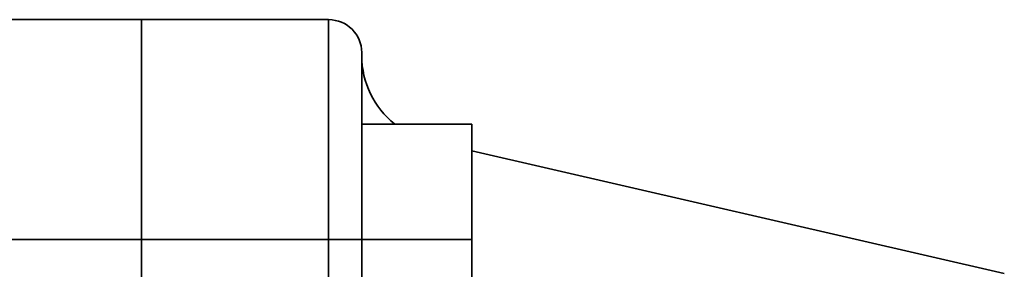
# Model space of a CAD drawing. Header units: inches. Extents: x 3748 to 4949, y 493 to 1838.
# Tile 17 of 27: x 4848 to 4937, y 1153 to 1176. Entities that reach past the tile are written whole.
import ezdxf

# ---------------------------------------------------------------- set-up
doc = ezdxf.new("R2010")
doc.units = ezdxf.units.IN
doc.header["$MEASUREMENT"] = 0

msp = doc.modelspace()

# ---------------------------------------------------------------- linework, layer by layer
at = {"color": 7, "lineweight": 35, "ltscale": 0.425}
for p, q in [((4841.792, 1176.123), (4858.792, 1176.123)), ((4858.792, 1176.123), (4841.792, 1176.123)), ((4875.792, 1176.123), (4858.792, 1176.123)), ((4858.792, 1176.123), (4875.792, 1176.123)), ((4841.792, 1156.123), (4858.792, 1156.123)), ((4858.792, 1156.123), (4841.792, 1156.123)), ((4875.792, 1156.123), (4858.792, 1156.123)), ((4858.792, 1156.123), (4875.792, 1156.123))]:
    msp.add_line(p, q, dxfattribs=at)
at = {"color": 7, "lineweight": 35}
for p, q in [((4858.792, 1176.123), (4858.792, 1156.123)), ((4858.792, 1156.123), (4858.792, 1176.123)), ((4875.792, 1176.123), (4875.792, 1156.123)), ((4875.792, 1156.123), (4875.792, 1176.123)), ((4937.167, 1153.029), (4888.792, 1164.197)), ((4858.792, 1156.123), (4858.792, 976.123)), ((4858.792, 976.123), (4858.792, 1156.123)), ((4858.792, 976.123), (4858.792, 1156.123)), ((4858.792, 1156.123), (4858.792, 976.123)), ((4875.792, 1156.123), (4875.792, 976.123)), ((4875.792, 976.123), (4875.792, 1156.123)), ((4878.792, 1156.123), (4878.792, 976.123)), ((4878.792, 1156.123), (4878.792, 976.123))]:
    msp.add_line(p, q, dxfattribs=at)
at = {"color": 7, "lineweight": 35, "ltscale": 0.002408}
msp.add_line((4858.792, 1176.027), (4858.792, 1176.123), dxfattribs=at)
at = {"color": 7, "lineweight": 35, "ltscale": 0.009608}
msp.add_line((4858.792, 1176.123), (4858.792, 1175.739), dxfattribs=at)
at = {"color": 7, "lineweight": 35, "ltscale": 0.0072}
msp.add_line((4858.792, 1175.739), (4858.792, 1176.027), dxfattribs=at)
at = {"color": 7, "lineweight": 35, "ltscale": 0.011922}
msp.add_line((4858.792, 1175.262), (4858.792, 1175.739), dxfattribs=at)
at = {"color": 7, "lineweight": 35, "ltscale": 0.028452}
msp.add_line((4858.792, 1175.739), (4858.792, 1174.6), dxfattribs=at)
at = {"color": 7, "lineweight": 35, "ltscale": 0.016531}
msp.add_line((4858.792, 1174.6), (4858.792, 1175.262), dxfattribs=at)
at = {"color": 7, "lineweight": 35, "ltscale": 0.020979}
msp.add_line((4858.792, 1173.761), (4858.792, 1174.6), dxfattribs=at)
at = {"color": 7, "lineweight": 35, "ltscale": 0.046205}
msp.add_line((4858.792, 1174.6), (4858.792, 1172.752), dxfattribs=at)
at = {"color": 7, "lineweight": 35, "ltscale": 0.025226}
msp.add_line((4858.792, 1172.752), (4858.792, 1173.761), dxfattribs=at)
at = {"color": 7, "lineweight": 35, "ltscale": 0.02923}
msp.add_line((4858.792, 1171.583), (4858.792, 1172.752), dxfattribs=at)
at = {"color": 7, "lineweight": 35, "ltscale": 0.062182}
msp.add_line((4858.792, 1172.752), (4858.792, 1170.265), dxfattribs=at)
at = {"color": 7, "lineweight": 35, "ltscale": 0.057411}
msp.add_line((4878.792, 1170.826), (4878.792, 1173.123), dxfattribs=at)
at = {"color": 7, "lineweight": 35, "ltscale": 0.007176}
msp.add_line((4878.792, 1173.123), (4878.792, 1172.836), dxfattribs=at)
at = {"color": 7, "lineweight": 35, "ltscale": 0.017655}
msp.add_line((4878.792, 1172.836), (4878.792, 1172.13), dxfattribs=at)
at = {"color": 7, "lineweight": 35, "ltscale": 0.022901}
msp.add_line((4878.792, 1172.13), (4878.792, 1171.214), dxfattribs=at)
at = {"color": 7, "lineweight": 35, "ltscale": 0.032952}
msp.add_line((4858.792, 1170.265), (4858.792, 1171.583), dxfattribs=at)
at = {"color": 7, "lineweight": 35, "ltscale": 0.023866}
msp.add_line((4878.792, 1171.214), (4878.792, 1170.259), dxfattribs=at)
at = {"color": 7, "lineweight": 35, "ltscale": 0.020963}
msp.add_line((4878.792, 1169.988), (4878.792, 1170.826), dxfattribs=at)
at = {"color": 7, "lineweight": 35, "ltscale": 0.036356}
msp.add_line((4858.792, 1168.811), (4858.792, 1170.265), dxfattribs=at)
at = {"color": 7, "lineweight": 35, "ltscale": 0.075768}
msp.add_line((4858.792, 1170.265), (4858.792, 1167.234), dxfattribs=at)
at = {"color": 7, "lineweight": 35, "ltscale": 0.052881}
msp.add_line((4878.792, 1170.259), (4878.792, 1168.144), dxfattribs=at)
at = {"color": 7, "lineweight": 35, "ltscale": 0.014329}
msp.add_line((4878.792, 1169.415), (4878.792, 1169.988), dxfattribs=at)
at = {"color": 7, "lineweight": 35, "ltscale": 0.332298}
msp.add_line((4878.792, 1156.123), (4878.792, 1169.415), dxfattribs=at)
at = {"color": 7, "lineweight": 35, "ltscale": 0.039411}
msp.add_line((4858.792, 1167.234), (4858.792, 1168.811), dxfattribs=at)
at = {"color": 7, "lineweight": 35, "ltscale": 0.064478}
msp.add_line((4878.792, 1168.144), (4878.792, 1165.565), dxfattribs=at)
at = {"color": 7, "lineweight": 35, "ltscale": 0.042087}
msp.add_line((4858.792, 1165.551), (4858.792, 1167.234), dxfattribs=at)
at = {"color": 7, "lineweight": 35, "ltscale": 0.086444}
msp.add_line((4858.792, 1167.234), (4858.792, 1163.777), dxfattribs=at)
at = {"color": 7, "lineweight": 35, "ltscale": 0.25}
for p, q in [((4878.792, 1166.623), (4888.792, 1166.623)), ((4888.792, 1166.623), (4878.792, 1166.623)), ((4888.792, 1156.123), (4878.792, 1156.123)), ((4878.792, 1156.123), (4888.792, 1156.123))]:
    msp.add_line(p, q, dxfattribs=at)
at = {"color": 7, "lineweight": 35, "ltscale": 0.2625}
for p, q in [((4888.792, 1166.623), (4888.792, 1156.123)), ((4888.792, 1156.123), (4888.792, 1166.623)), ((4888.792, 1156.123), (4888.792, 1145.623)), ((4888.792, 1145.623), (4888.792, 1156.123))]:
    msp.add_line(p, q, dxfattribs=at)
at = {"color": 7, "lineweight": 35, "ltscale": 0.044357}
msp.add_line((4858.792, 1163.777), (4858.792, 1165.551), dxfattribs=at)
at = {"color": 7, "lineweight": 35, "ltscale": 0.040388}
msp.add_line((4878.792, 1165.565), (4878.792, 1163.949), dxfattribs=at)
at = {"color": 7, "lineweight": 35, "ltscale": 0.046199}
msp.add_line((4858.792, 1161.929), (4858.792, 1163.777), dxfattribs=at)
at = {"color": 7, "lineweight": 35, "ltscale": 0.093796}
msp.add_line((4858.792, 1163.777), (4858.792, 1160.025), dxfattribs=at)
at = {"color": 7, "lineweight": 35, "ltscale": 0.052539}
msp.add_line((4878.792, 1163.949), (4878.792, 1161.847), dxfattribs=at)
at = {"color": 7, "lineweight": 35, "ltscale": 0.047597}
msp.add_line((4858.792, 1160.025), (4858.792, 1161.929), dxfattribs=at)
at = {"color": 7, "lineweight": 35, "ltscale": 0.065361}
msp.add_line((4878.792, 1161.847), (4878.792, 1159.233), dxfattribs=at)
at = {"color": 7, "lineweight": 35, "ltscale": 0.048537}
msp.add_line((4858.792, 1158.083), (4858.792, 1160.025), dxfattribs=at)
at = {"color": 7, "lineweight": 35, "ltscale": 0.097546}
msp.add_line((4858.792, 1160.025), (4858.792, 1156.123), dxfattribs=at)
at = {"color": 7, "lineweight": 35, "ltscale": 0.077753}
msp.add_line((4878.792, 1159.233), (4878.792, 1156.123), dxfattribs=at)
at = {"color": 7, "lineweight": 35, "ltscale": 0.049009}
msp.add_line((4858.792, 1156.123), (4858.792, 1158.083), dxfattribs=at)
at = {"color": 7, "lineweight": 35, "ltscale": 0.075}
for p, q in [((4875.792, 1156.123), (4878.792, 1156.123)), ((4878.792, 1156.123), (4875.792, 1156.123))]:
    msp.add_line(p, q, dxfattribs=at)
at = {"color": 7, "lineweight": 35}
for centre, radius, start, end in [((4875.792, 1173.123), 3, 0, 90), ((4875.792, 1173.123), 3, 0, 90), ((4886.794, 1172.871), 8.002, 180.31963, 231.33238)]:
    msp.add_arc(centre, radius, start, end, dxfattribs=at)

doc.saveas('drawing.dxf')
